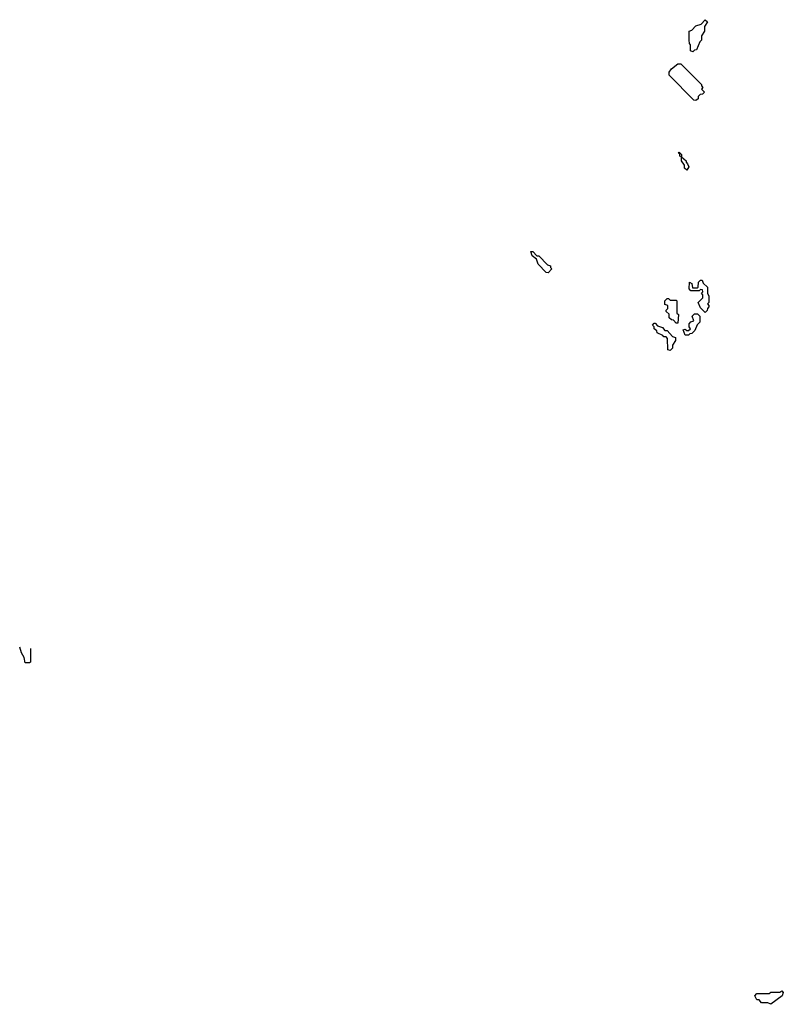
# Model space of a CAD drawing. Extents: x 2708302 to 2968450, y 494490 to 722710.
# Tile 178 of 256: x 2826630 to 2831638, y 682150 to 688610. Entities that reach past the tile are written whole.
import ezdxf

# ---------------------------------------------------------------- set-up
doc = ezdxf.new("R2010")
doc.units = 0

msp = doc.modelspace()

# ---------------------------------------------------------------- linework, layer by layer
at = {"layer": '0CON20XD'}
for points in [[(2831045, 688400), (2831030, 688405), (2831030, 688445), (2831023, 688453), (2831020, 688475), (2831020, 688535), (2831038.3, 688541.7), (2831065, 688570), (2831098.3, 688581.7), (2831125, 688610), (2831140.5, 688595.3), (2831120, 688565), (2831120, 688535), (2831100, 688505), (2831100, 688475), (2831090, 688465), (2831068.3, 688411.7), (2831055, 688410), (2831045, 688400)], [(2831065, 688080), (2831051.7, 688081.7), (2830890, 688245), (2830890, 688265), (2830905, 688287.5), (2830945, 688320), (2830965, 688320), (2831100, 688185), (2831100, 688175), (2831110, 688165), (2831100, 688155), (2831120, 688135), (2831108.3, 688121.7), (2831091.7, 688118.3), (2831080, 688105), (2831078.3, 688091.7), (2831065, 688080)], [(2831005, 687622.5), (2830990, 687635), (2830990, 687655), (2830970, 687685), (2830970, 687710), (2830960, 687715), (2830960, 687730), (2830950, 687735), (2830955, 687740), (2830970, 687725), (2830970, 687710), (2831000, 687685), (2831000, 687675), (2831010, 687665), (2831017.5, 687645), (2831005, 687622.5)], [(2830095, 686950), (2830081.7, 686951.7), (2830030, 687005), (2830018.3, 687038.3), (2829991.7, 687061.7), (2829981.7, 687088.3), (2829995, 687090), (2830021.7, 687061.7), (2830035, 687060), (2830091.7, 687001.7), (2830110, 686995), (2830110, 686985), (2830120, 686975), (2830095, 686950)], [(2831125, 686690), (2831095, 686720), (2831080, 686755), (2831110, 686785), (2831110, 686805), (2831100, 686815), (2831110, 686825), (2831108.3, 686838.3), (2831095, 686840), (2831085, 686830), (2831031.7, 686831.7), (2831020, 686845), (2831021.7, 686888.3), (2831038.3, 686878.3), (2831041.7, 686851.7), (2831075, 686850), (2831080, 686855), (2831081.7, 686888.3), (2831095, 686900), (2831105, 686900), (2831111.7, 686881.7), (2831140, 686855), (2831140, 686815), (2831150, 686795), (2831150, 686755), (2831140, 686745), (2831150, 686735), (2831150, 686725), (2831140, 686715), (2831138.3, 686701.7), (2831125, 686690)], [(2830945, 686620), (2830935, 686620), (2830918.3, 686638.3), (2830905, 686640), (2830890, 686655), (2830888.3, 686678.3), (2830870, 686695), (2830870, 686705), (2830880, 686715), (2830880, 686735), (2830861.7, 686741.7), (2830860, 686765), (2830875, 686780), (2830885, 686780), (2830895, 686770), (2830935, 686770), (2830940, 686765), (2830940, 686685), (2830950, 686675), (2830945, 686620)], [(2831015, 686540), (2830995, 686540), (2830980, 686575), (2830995, 686580), (2831005, 686570), (2831015, 686570), (2831028.3, 686581.7), (2831020, 686595), (2831020, 686615), (2831031.7, 686628.3), (2831050, 686635), (2831040, 686665), (2831055, 686680), (2831075, 686680), (2831090, 686665), (2831090, 686625), (2831071.7, 686608.3), (2831058.3, 686571.7), (2831038.3, 686551.7), (2831025, 686550), (2831015, 686540)], [(2830895, 686440), (2830880, 686445), (2830878.3, 686518.3), (2830868.3, 686528.3), (2830855, 686530), (2830848.3, 686538.3), (2830810, 686555), (2830808.3, 686568.3), (2830791.7, 686581.7), (2830790, 686595), (2830780, 686605), (2830791.7, 686618.3), (2830798.3, 686618.3), (2830811.7, 686601.7), (2830845, 686590), (2830861.7, 686571.7), (2830875, 686570), (2830911.7, 686531.7), (2830930, 686525), (2830930, 686505), (2830910, 686475), (2830910, 686455), (2830895, 686440)], [(2826700, 684483.6), (2826700, 684395), (2826695, 684390), (2826665, 684390), (2826660, 684425), (2826642.5, 684455), (2826630, 684493.3)], [(2831555, 682150), (2831535, 682160), (2831495, 682160), (2831478.3, 682178.3), (2831465, 682180), (2831450, 682205), (2831465, 682220), (2831545, 682220), (2831555, 682230), (2831615, 682230), (2831628.3, 682238.3), (2831637.5, 682227.5), (2831630, 682205), (2831555, 682150)]]:
    msp.add_lwpolyline(points, dxfattribs=at)

doc.saveas('drawing.dxf')
